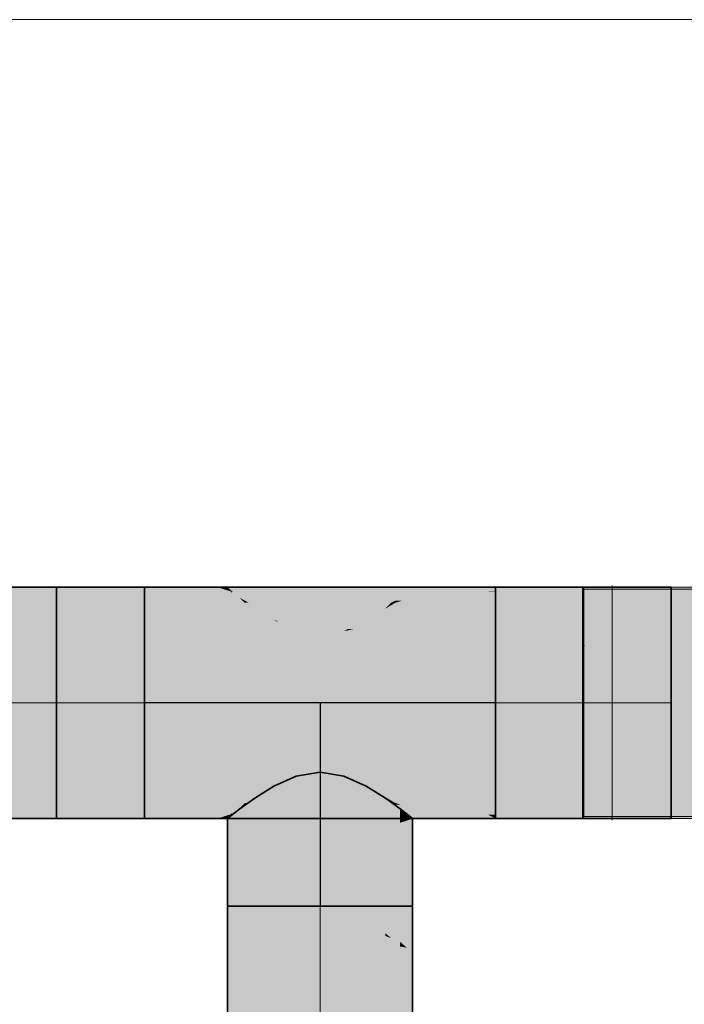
# Model space of a CAD drawing. Extents: x -299 to 601, y -39 to 381.
# Tile 112 of 252: x -156.37 to -149.18, y 145.03 to 155.68. Entities that reach past the tile are written whole.
import ezdxf
from ezdxf.lldxf.tags import DXFTag

# ---------------------------------------------------------------- set-up
doc = ezdxf.new("R2010")
doc.units = 0
doc.layers.get('0').update_dxf_attribs({"lineweight": 35})
for name, color, linetype, lineweight, true_color in [('L_Abluft', 7, 'Continuous', 35, 0xf7d209), ('L_Abluft-Shading', 7, 'Continuous', 35, 0xf7d209), ('L_Bauteil', 7, 'Continuous', 5, 0xababab), ('L_Bauteil-Shading', 7, 'Continuous', 5, 0xababab), ('L_Zuluft', 6, 'Continuous', 5, 0xff00ff)]:
    doc.layers.add(name, color=color, linetype=linetype, lineweight=lineweight, true_color=true_color)
tags = doc.linetypes.add('STRICHPUNKT2', pattern=[12.7, 6.35, -3.175, 0, -3.175]).pattern_tags.tags
tags[10:11] = [DXFTag(74, 4), DXFTag(75, 0), DXFTag(340, '0'), DXFTag(46, 0.0), DXFTag(50, 0.0), DXFTag(44, 0.0), DXFTag(45, 0.0)]
tags[8:9] = [DXFTag(74, 4), DXFTag(75, 0), DXFTag(340, '0'), DXFTag(46, 0.0), DXFTag(50, 0.0), DXFTag(44, 0.0), DXFTag(45, 0.0)]
tags[6:7] = [DXFTag(74, 4), DXFTag(75, 0), DXFTag(340, '0'), DXFTag(46, 0.0), DXFTag(50, 0.0), DXFTag(44, 0.0), DXFTag(45, 0.0)]
tags[4:5] = [DXFTag(74, 4), DXFTag(75, 0), DXFTag(340, '0'), DXFTag(46, 0.0), DXFTag(50, 0.0), DXFTag(44, 0.0), DXFTag(45, 0.0)]

# ---------------------------------------------------------------- blocks, each defined once
blk = doc.blocks.new('Shading-A06HSX68NL', base_point=(-141.483, 147.353))
at = {"layer": 'L_Bauteil-Shading', "color": 8, "true_color": 0x737373}
for points in [[(-150.283, 149.538), (-150.283, 149.527), (-149.083, 149.538), (-149.364, 149.527)], [(-149.364, 149.527), (-150.283, 149.495), (-149.083, 149.527), (-149.083, 149.495)], [(-150.283, 149.527), (-150.283, 149.495), (-149.364, 149.527)], [(-150.283, 149.476), (-149.083, 149.476), (-149.083, 149.518)], [(-150.283, 149.476), (-149.083, 149.518), (-150.283, 149.518)], [(-149.083, 149.538), (-149.364, 149.527), (-149.083, 149.527)], [(-150.283, 147.099), (-150.283, 147.071), (-149.763, 147.099)], [(-150.283, 147.071), (-150.283, 147.057), (-149.763, 147.099), (-149.083, 147.099)], [(-150.283, 147.057), (-149.083, 147.057), (-149.083, 147.099)], [(-150.283, 147.08), (-150.283, 147.048), (-149.083, 147.08), (-150.001, 147.048)], [(-150.001, 147.048), (-150.283, 147.038), (-149.083, 147.048), (-149.083, 147.038)], [(-150.283, 147.048), (-150.283, 147.038), (-150.001, 147.048)], [(-149.083, 147.08), (-150.001, 147.048), (-149.083, 147.048)]]:
    blk.add_solid(points, dxfattribs=at)
at = {"layer": 'L_Bauteil-Shading', "color": 252, "true_color": 0x8d8d8d}
for points in [[(-149.083, 149.495), (-150.283, 149.37), (-149.083, 149.435), (-150.274, 149.37)], [(-150.283, 149.37), (-149.083, 149.495), (-150.283, 149.495)], [(-150.283, 149.476), (-150.283, 149.353), (-149.763, 149.476), (-149.509, 149.432)], [(-149.509, 149.432), (-150.283, 149.353), (-149.083, 149.359), (-149.083, 149.353)], [(-150.274, 149.37), (-149.083, 149.37), (-149.083, 149.435)], [(-149.509, 149.432), (-149.083, 149.476), (-149.763, 149.476)], [(-149.083, 149.476), (-149.509, 149.432), (-149.083, 149.359)], [(-150.283, 147.099), (-149.083, 147.222), (-150.283, 147.222)], [(-149.083, 147.222), (-150.283, 147.099), (-149.083, 147.216), (-149.763, 147.099)], [(-150.283, 147.205), (-150.283, 147.08), (-150.274, 147.205), (-149.492, 147.162)], [(-149.492, 147.162), (-150.283, 147.08), (-149.083, 147.14), (-149.083, 147.08)], [(-149.492, 147.162), (-149.083, 147.205), (-150.274, 147.205)], [(-149.763, 147.099), (-149.083, 147.099), (-149.083, 147.216)], [(-149.083, 147.205), (-149.492, 147.162), (-149.083, 147.14)]]:
    blk.add_solid(points, dxfattribs=at)
at = {"layer": 'L_Bauteil-Shading', "color": 253, "true_color": 0xa4a4a4}
for points in [[(-150.283, 149.37), (-150.283, 149.369), (-150.274, 149.37)], [(-150.283, 149.171), (-149.083, 149.171), (-149.083, 149.37)], [(-150.283, 149.369), (-150.283, 149.171), (-150.274, 149.37), (-149.083, 149.37)], [(-150.283, 149.157), (-149.083, 149.353), (-150.283, 149.353)], [(-150.283, 149.157), (-149.083, 149.157), (-149.083, 149.353)], [(-150.283, 147.418), (-150.283, 147.353), (-149.083, 147.418), (-149.483, 147.353)], [(-150.283, 147.404), (-150.283, 147.206), (-149.083, 147.404), (-150.279, 147.205)], [(-149.083, 147.404), (-150.279, 147.205), (-149.083, 147.205), (-150.274, 147.205)], [(-149.083, 147.418), (-149.483, 147.353), (-149.083, 147.353)], [(-150.283, 147.353), (-150.283, 147.222), (-149.483, 147.353)], [(-149.483, 147.353), (-150.283, 147.222), (-149.083, 147.353), (-149.083, 147.222)], [(-150.283, 147.206), (-150.283, 147.205), (-150.279, 147.205)], [(-150.279, 147.205), (-150.283, 147.205), (-150.274, 147.205)]]:
    blk.add_solid(points, dxfattribs=at)
at = {"layer": 'L_Bauteil-Shading', "color": 253, "true_color": 0xb6b6b6}
for points in [[(-150.283, 148.913), (-149.083, 148.913), (-149.083, 149.171)], [(-150.283, 148.913), (-149.083, 149.171), (-150.283, 149.171)], [(-149.083, 149.157), (-150.283, 149.157), (-150.137, 148.933), (-150.283, 149.079)], [(-150.283, 149.079), (-150.283, 148.91), (-150.137, 148.933), (-150.247, 148.91)], [(-149.083, 148.91), (-149.083, 149.157), (-150.113, 148.91), (-150.137, 148.933)], [(-150.283, 148.91), (-150.283, 148.902), (-150.247, 148.91)], [(-150.247, 148.91), (-150.283, 148.902), (-149.083, 148.91), (-149.083, 148.902)], [(-150.137, 148.933), (-150.247, 148.91), (-150.113, 148.91)], [(-150.283, 147.418), (-149.083, 147.418), (-149.083, 147.673)], [(-150.283, 147.418), (-149.083, 147.673), (-150.283, 147.673)], [(-150.283, 147.404), (-149.083, 147.404), (-149.083, 147.663)], [(-150.283, 147.404), (-149.083, 147.663), (-150.283, 147.663)]]:
    blk.add_solid(points, dxfattribs=at)
at = {"layer": 'L_Bauteil-Shading', "color": 9, "true_color": 0xc4c4c4}
for points in [[(-150.283, 148.611), (-149.083, 148.611), (-149.083, 148.913)], [(-150.283, 148.611), (-149.083, 148.913), (-150.283, 148.913)], [(-150.283, 148.606), (-149.083, 148.606), (-149.083, 148.902)], [(-150.283, 148.606), (-149.083, 148.902), (-150.283, 148.902)], [(-150.283, 147.673), (-149.083, 147.969), (-150.283, 147.969)], [(-150.283, 147.673), (-149.083, 147.673), (-149.083, 147.969)], [(-150.283, 147.663), (-149.083, 147.663), (-149.083, 147.964)], [(-150.283, 147.663), (-149.083, 147.964), (-150.283, 147.964)]]:
    blk.add_solid(points, dxfattribs=at)
at = {"layer": 'L_Bauteil-Shading', "color": 9, "true_color": 0xcbcbcb}
for points in [[(-150.283, 148.288), (-149.083, 148.611), (-150.283, 148.611)], [(-150.283, 148.288), (-149.083, 148.288), (-149.083, 148.611)], [(-150.283, 148.288), (-149.083, 148.606), (-150.283, 148.606)], [(-150.283, 148.288), (-149.083, 148.288), (-149.083, 148.606)], [(-150.283, 147.969), (-149.083, 147.969), (-149.083, 148.288)], [(-150.283, 147.969), (-149.083, 148.288), (-150.283, 148.288)], [(-150.283, 147.964), (-149.083, 147.964), (-149.083, 148.288)], [(-150.283, 147.964), (-149.083, 148.288), (-150.283, 148.288)]]:
    blk.add_solid(points, dxfattribs=at)
blk = doc.blocks.new('Shading-A06HSX7WNL', base_point=(-153.442, 149.527))
at = {"layer": 'L_Abluft-Shading', "color": 44, "true_color": 0x8b7605}
for points in [[(-155.023, 149.538), (-155.023, 149.495), (-154.228, 149.538), (-154.094, 149.495)], [(-154.228, 149.538), (-154.118, 149.502), (-154.153, 149.538)], [(-154.118, 149.502), (-154.123, 149.538), (-154.153, 149.538)], [(-153.442, 149.527), (-154.123, 149.538), (-154.113, 149.527)], [(-151.223, 149.538), (-154.123, 149.538), (-151.223, 149.527), (-153.442, 149.527)], [(-154.118, 149.502), (-154.094, 149.495), (-154.123, 149.538), (-154.08, 149.495)], [(-154.089, 149.503), (-153.442, 149.527), (-154.113, 149.527)], [(-154.089, 149.503), (-151.308, 149.495), (-153.442, 149.527), (-151.294, 149.496)], [(-154.062, 149.495), (-151.313, 149.495), (-154.089, 149.503), (-151.308, 149.495)], [(-154.089, 149.503), (-154.08, 149.495), (-154.062, 149.495)], [(-151.223, 149.527), (-153.442, 149.527), (-151.223, 149.5), (-151.294, 149.496)], [(-151.313, 149.495), (-151.223, 149.495), (-151.308, 149.495)], [(-151.308, 149.495), (-151.223, 149.495), (-151.294, 149.496)], [(-151.294, 149.496), (-151.223, 149.495), (-151.223, 149.5)], [(-155.023, 147.08), (-155.023, 147.038), (-154.094, 147.08), (-154.228, 147.038)], [(-154.118, 147.073), (-154.228, 147.038), (-154.153, 147.038)], [(-154.094, 147.08), (-154.118, 147.073), (-154.123, 147.038), (-154.153, 147.038)], [(-154.094, 147.08), (-154.123, 147.038), (-154.08, 147.08)], [(-154.089, 147.065), (-154.123, 147.038), (-154.089, 146.087), (-154.123, 146.087)], [(-154.123, 147.038), (-151.494, 147.038), (-154.113, 147.048), (-151.593, 147.048)], [(-151.243, 147.048), (-151.308, 147.08), (-154.113, 147.048), (-154.089, 147.072)], [(-154.062, 147.08), (-154.089, 147.072), (-151.313, 147.08), (-151.308, 147.08)], [(-154.08, 147.08), (-154.089, 147.072), (-154.062, 147.08)], [(-152.134, 147.046), (-152.157, 147.065), (-152.157, 147.023)], [(-152.123, 146.087), (-152.123, 147.038), (-152.157, 147.023), (-152.134, 147.046)], [(-151.494, 147.038), (-151.223, 147.038), (-151.593, 147.048), (-151.243, 147.048)], [(-151.308, 147.08), (-151.223, 147.08), (-151.313, 147.08)], [(-151.223, 147.075), (-151.308, 147.08), (-151.223, 147.048), (-151.243, 147.048)], [(-151.223, 147.08), (-151.308, 147.08), (-151.223, 147.075)], [(-151.243, 147.048), (-151.223, 147.038), (-151.223, 147.048)], [(-152.123, 146.087), (-152.157, 147.023), (-152.157, 146.087)]]:
    blk.add_solid(points, dxfattribs=at)
at = {"layer": 'L_Abluft-Shading', "color": 54, "true_color": 0xaa9106}
for points in [[(-155.023, 149.495), (-154.074, 149.475), (-154.094, 149.495)], [(-155.023, 149.495), (-155.023, 149.37), (-154.074, 149.475), (-154.04, 149.37)], [(-154.074, 149.475), (-154.08, 149.495), (-154.094, 149.495)], [(-154.08, 149.495), (-154.04, 149.37), (-154.062, 149.495), (-153.937, 149.37)], [(-152.267, 149.416), (-152.257, 149.422), (-154.062, 149.495), (-152.184, 149.495)], [(-153.893, 149.37), (-154.062, 149.495), (-153.989, 149.422)], [(-154.062, 149.495), (-153.893, 149.37), (-152.267, 149.416), (-152.311, 149.392)], [(-153.989, 149.422), (-153.937, 149.37), (-153.893, 149.37)], [(-152.311, 149.392), (-153.893, 149.37), (-152.353, 149.37)], [(-152.309, 149.37), (-152.235, 149.394), (-152.353, 149.37), (-152.311, 149.392)], [(-152.311, 149.392), (-152.235, 149.394), (-152.267, 149.416), (-152.177, 149.412)], [(-152.041, 149.37), (-151.874, 149.399), (-152.309, 149.37), (-152.235, 149.394)], [(-152.177, 149.412), (-151.916, 149.495), (-152.267, 149.416), (-152.121, 149.495)], [(-152.257, 149.422), (-152.121, 149.495), (-152.184, 149.495)], [(-152.235, 149.394), (-151.874, 149.399), (-152.177, 149.412)], [(-151.874, 149.399), (-151.313, 149.495), (-152.177, 149.412), (-151.916, 149.495)], [(-151.223, 149.37), (-151.874, 149.399), (-152.041, 149.37)], [(-151.223, 149.495), (-151.313, 149.495), (-151.223, 149.37), (-151.874, 149.399)], [(-155.023, 147.205), (-154.074, 147.1), (-154.04, 147.205)], [(-155.023, 147.205), (-155.023, 147.08), (-154.074, 147.1), (-154.094, 147.08)], [(-154.04, 147.205), (-154.08, 147.08), (-153.937, 147.205), (-154.062, 147.08)], [(-152.257, 147.153), (-152.315, 147.185), (-154.062, 147.08), (-153.989, 147.153)], [(-152.257, 147.153), (-154.062, 147.08), (-152.184, 147.08)], [(-152.353, 147.205), (-153.893, 147.205), (-152.315, 147.185), (-153.989, 147.153)], [(-153.937, 147.205), (-153.989, 147.153), (-153.893, 147.205)], [(-152.248, 147.186), (-152.309, 147.205), (-152.315, 147.185), (-152.353, 147.205)], [(-151.916, 147.08), (-152.248, 147.186), (-152.121, 147.08), (-152.315, 147.185)], [(-152.041, 147.205), (-152.309, 147.205), (-151.96, 147.191), (-152.248, 147.186)], [(-152.121, 147.08), (-152.257, 147.153), (-152.184, 147.08)], [(-151.313, 147.08), (-151.96, 147.191), (-151.916, 147.08), (-152.248, 147.186)], [(-151.96, 147.191), (-151.223, 147.205), (-152.041, 147.205)], [(-151.223, 147.205), (-151.96, 147.191), (-151.223, 147.08), (-151.313, 147.08)], [(-154.094, 147.08), (-154.08, 147.08), (-154.074, 147.1)], [(-153.989, 147.142), (-154.089, 147.065), (-153.989, 146.087), (-154.089, 146.087)], [(-152.172, 147.076), (-152.257, 147.142), (-152.257, 147.103)], [(-152.257, 146.992), (-152.172, 147.076), (-152.257, 147.103)], [(-152.257, 146.992), (-152.157, 147.023), (-152.172, 147.076), (-152.157, 147.065)], [(-152.157, 146.087), (-152.157, 147.023), (-152.257, 146.087), (-152.257, 146.992)]]:
    blk.add_solid(points, dxfattribs=at)
at = {"layer": 'L_Abluft-Shading', "color": 42, "true_color": 0xc6a807}
for points in [[(-155.023, 149.171), (-154.006, 149.171), (-155.023, 149.37), (-154.04, 149.37)], [(-154.04, 149.37), (-154.006, 149.171), (-153.937, 149.37), (-153.83, 149.171)], [(-153.937, 149.37), (-153.83, 149.171), (-153.893, 149.37), (-153.694, 149.171)], [(-152.486, 149.265), (-152.416, 149.307), (-153.893, 149.37), (-152.353, 149.37)], [(-153.623, 149.185), (-153.893, 149.37), (-153.83, 149.307)], [(-152.486, 149.265), (-153.893, 149.37), (-152.64, 149.179), (-153.623, 149.185)], [(-153.83, 149.307), (-153.694, 149.171), (-153.599, 149.171)], [(-152.392, 149.258), (-152.041, 149.37), (-152.486, 149.265), (-152.309, 149.37)], [(-152.416, 149.307), (-152.309, 149.37), (-152.353, 149.37)], [(-151.223, 149.274), (-151.223, 149.37), (-152.392, 149.258), (-152.041, 149.37)], [(-153.623, 149.185), (-153.58, 149.171), (-152.64, 149.179), (-152.666, 149.171)], [(-153.623, 149.185), (-153.599, 149.171), (-153.58, 149.171)], [(-152.666, 149.171), (-152.241, 149.171), (-152.64, 149.179), (-152.186, 149.177)], [(-152.486, 149.265), (-152.64, 149.179), (-152.623, 149.185)], [(-152.64, 149.179), (-152.186, 149.177), (-152.392, 149.258), (-151.809, 149.215)], [(-152.392, 149.258), (-152.486, 149.265), (-152.623, 149.185)], [(-151.223, 149.274), (-152.392, 149.258), (-151.809, 149.215)], [(-152.241, 149.171), (-151.223, 149.171), (-152.186, 149.177)], [(-152.186, 149.177), (-151.223, 149.171), (-151.809, 149.215)], [(-151.809, 149.215), (-151.223, 149.171), (-151.223, 149.274)], [(-155.023, 147.205), (-154.04, 147.205), (-155.023, 147.404), (-154.006, 147.404)], [(-154.006, 147.404), (-154.04, 147.205), (-153.83, 147.404), (-153.937, 147.205)], [(-153.83, 147.404), (-153.937, 147.205), (-153.694, 147.404), (-153.893, 147.205)], [(-153.83, 147.268), (-152.61, 147.383), (-153.58, 147.404), (-152.612, 147.384)], [(-153.83, 147.268), (-153.58, 147.404), (-153.623, 147.39)], [(-153.694, 147.404), (-153.83, 147.268), (-153.599, 147.404)], [(-152.61, 147.383), (-153.83, 147.268), (-152.53, 147.336)], [(-153.599, 147.404), (-153.623, 147.39), (-153.58, 147.404)], [(-152.623, 147.39), (-152.666, 147.404), (-152.612, 147.384), (-153.58, 147.404)], [(-152.241, 147.404), (-152.666, 147.404), (-151.895, 147.369), (-152.602, 147.383)], [(-152.602, 147.383), (-152.623, 147.39), (-152.612, 147.384)], [(-152.61, 147.383), (-152.602, 147.383), (-152.612, 147.384)], [(-152.463, 147.339), (-152.602, 147.383), (-152.53, 147.336), (-152.61, 147.383)], [(-151.895, 147.369), (-152.602, 147.383), (-152.463, 147.339)], [(-151.223, 147.205), (-151.895, 147.369), (-152.041, 147.205), (-152.463, 147.339)], [(-151.895, 147.369), (-151.223, 147.404), (-152.241, 147.404)], [(-151.223, 147.404), (-151.895, 147.369), (-151.223, 147.301)], [(-151.895, 147.369), (-151.223, 147.205), (-151.223, 147.301)], [(-152.416, 147.268), (-152.53, 147.336), (-153.893, 147.205), (-153.83, 147.268)], [(-152.416, 147.268), (-153.893, 147.205), (-152.353, 147.205)], [(-152.041, 147.205), (-152.463, 147.339), (-152.309, 147.205), (-152.53, 147.336)], [(-152.309, 147.205), (-152.416, 147.268), (-152.353, 147.205)], [(-153.83, 147.257), (-153.989, 147.142), (-153.83, 146.087), (-153.989, 146.087)], [(-152.257, 147.103), (-152.257, 147.142), (-152.416, 147.131), (-152.416, 147.257)], [(-152.416, 146.964), (-152.257, 146.992), (-152.416, 147.131), (-152.257, 147.103)], [(-152.257, 146.087), (-152.257, 146.992), (-152.416, 146.087), (-152.416, 146.964)]]:
    blk.add_solid(points, dxfattribs=at)
at = {"layer": 'L_Abluft-Shading', "color": 52, "true_color": 0xddbc08}
for points in [[(-155.023, 148.913), (-153.98, 148.913), (-155.023, 149.171), (-154.006, 149.171)], [(-154.006, 149.171), (-153.98, 148.913), (-153.83, 149.171), (-153.747, 148.913)], [(-153.83, 149.171), (-153.747, 148.913), (-153.694, 149.171), (-153.542, 148.913)], [(-153.694, 149.171), (-153.542, 148.913), (-153.599, 149.171), (-153.341, 148.913)], [(-153.599, 149.171), (-153.341, 148.913), (-153.58, 149.171), (-153.1, 148.913)], [(-152.666, 149.171), (-153.58, 149.171), (-152.82, 149.088)], [(-153.123, 149.02), (-153.58, 149.171), (-153.381, 149.064)], [(-153.123, 149.02), (-152.864, 149.064), (-153.58, 149.171), (-152.82, 149.088)], [(-151.223, 148.913), (-152.763, 149.082), (-152.496, 148.913), (-153.123, 149.02)], [(-152.864, 149.064), (-152.763, 149.082), (-152.82, 149.088)], [(-152.763, 149.082), (-152.241, 149.171), (-152.82, 149.088), (-152.666, 149.171)], [(-151.223, 149.171), (-152.241, 149.171), (-151.223, 148.913), (-152.763, 149.082)], [(-153.381, 149.064), (-153.1, 148.913), (-152.496, 148.913)], [(-155.023, 147.404), (-154.006, 147.404), (-155.023, 147.663), (-153.98, 147.663)], [(-153.98, 147.663), (-154.006, 147.404), (-153.747, 147.663), (-153.83, 147.404)], [(-153.747, 147.663), (-153.83, 147.404), (-153.542, 147.663), (-153.694, 147.404)], [(-153.542, 147.663), (-153.694, 147.404), (-153.341, 147.663), (-153.599, 147.404)], [(-153.341, 147.663), (-153.599, 147.404), (-153.1, 147.663), (-153.58, 147.404)], [(-153.1, 147.663), (-153.381, 147.511), (-152.496, 147.663)], [(-152.496, 147.663), (-153.123, 147.555), (-151.223, 147.663), (-153.014, 147.536)], [(-151.223, 147.663), (-153.014, 147.536), (-151.223, 147.404), (-152.241, 147.404)], [(-152.864, 147.511), (-153.014, 147.536), (-153.58, 147.404), (-153.381, 147.511)], [(-152.864, 147.511), (-153.58, 147.404), (-152.666, 147.404)], [(-153.123, 147.555), (-153.381, 147.511), (-153.014, 147.536)], [(-152.241, 147.404), (-152.864, 147.511), (-152.666, 147.404)], [(-153.623, 147.386), (-153.83, 147.257), (-153.623, 146.087), (-153.83, 146.087)], [(-152.416, 147.131), (-152.416, 147.257), (-152.623, 147.152), (-152.623, 147.386)], [(-152.623, 146.943), (-152.416, 146.964), (-152.623, 147.152), (-152.416, 147.131)], [(-152.416, 146.087), (-152.416, 146.964), (-152.623, 146.087), (-152.623, 146.943)]]:
    blk.add_solid(points, dxfattribs=at)
at = {"layer": 'L_Abluft-Shading', "color": 40, "true_color": 0xedca08}
for points in [[(-155.023, 148.611), (-153.964, 148.611), (-155.023, 148.913), (-153.98, 148.913)], [(-153.98, 148.913), (-153.964, 148.611), (-153.747, 148.913), (-153.696, 148.611)], [(-153.747, 148.913), (-153.696, 148.611), (-153.542, 148.913), (-153.446, 148.611)], [(-153.542, 148.913), (-153.446, 148.611), (-153.341, 148.913), (-153.178, 148.611)], [(-153.341, 148.913), (-153.178, 148.611), (-153.1, 148.913), (-152.799, 148.611)], [(-153.1, 148.913), (-152.799, 148.611), (-152.496, 148.913), (-151.547, 148.611)], [(-151.547, 148.611), (-151.223, 148.611), (-152.496, 148.913), (-151.223, 148.913)], [(-155.023, 147.663), (-153.98, 147.663), (-155.023, 147.964), (-153.964, 147.964)], [(-153.964, 147.964), (-153.98, 147.663), (-153.696, 147.964), (-153.747, 147.663)], [(-153.696, 147.964), (-153.747, 147.663), (-153.446, 147.964), (-153.542, 147.663)], [(-153.446, 147.964), (-153.542, 147.663), (-153.178, 147.964), (-153.341, 147.663)], [(-153.178, 147.964), (-153.341, 147.663), (-152.799, 147.964), (-153.1, 147.663)], [(-152.799, 147.964), (-153.1, 147.663), (-151.547, 147.964), (-152.496, 147.663)], [(-152.496, 147.663), (-151.223, 147.663), (-151.547, 147.964), (-151.223, 147.964)], [(-153.381, 147.494), (-153.623, 147.386), (-153.381, 146.087), (-153.623, 146.087)], [(-152.623, 147.386), (-152.864, 147.494), (-152.623, 146.087), (-152.864, 146.087)]]:
    blk.add_solid(points, dxfattribs=at)
at = {"layer": 'L_Abluft-Shading', "color": 40, "true_color": 0xf5d108}
for points in [[(-155.023, 148.288), (-153.958, 148.288), (-155.023, 148.611), (-153.964, 148.611)], [(-153.964, 148.611), (-153.958, 148.288), (-153.696, 148.611), (-153.678, 148.288)], [(-153.696, 148.611), (-153.678, 148.288), (-153.446, 148.611), (-153.413, 148.288)], [(-153.446, 148.611), (-153.413, 148.288), (-153.178, 148.611), (-153.122, 148.288)], [(-153.178, 148.611), (-153.122, 148.288), (-152.799, 148.611), (-152.696, 148.288)], [(-152.799, 148.611), (-152.696, 148.288), (-151.547, 148.611), (-151.224, 148.288)], [(-151.224, 148.288), (-151.223, 148.288), (-151.547, 148.611), (-151.223, 148.611)], [(-155.023, 147.964), (-153.964, 147.964), (-155.023, 148.288), (-153.958, 148.288)], [(-153.958, 148.288), (-153.964, 147.964), (-153.678, 148.288), (-153.696, 147.964)], [(-153.678, 148.288), (-153.696, 147.964), (-153.413, 148.288), (-153.446, 147.964)], [(-153.413, 148.288), (-153.446, 147.964), (-153.122, 148.288), (-153.178, 147.964)], [(-153.122, 148.288), (-153.178, 147.964), (-152.696, 148.288), (-152.799, 147.964)], [(-152.696, 148.288), (-152.799, 147.964), (-151.224, 148.288), (-151.547, 147.964)], [(-151.547, 147.964), (-151.223, 147.964), (-151.224, 148.288), (-151.223, 148.288)], [(-153.123, 147.538), (-153.381, 147.494), (-153.123, 146.087), (-153.381, 146.087)], [(-152.864, 147.494), (-153.123, 147.538), (-152.864, 146.087), (-153.123, 146.087)]]:
    blk.add_solid(points, dxfattribs=at)
blk = doc.blocks.new('Shading-A06HSX7YNL', base_point=(-149.323, 149.527))
at = {"layer": 'L_Abluft-Shading', "color": 44, "true_color": 0x8b7605}
for points in [[(-149.323, 149.527), (-149.323, 149.538), (-151.223, 149.527), (-151.223, 149.538)], [(-151.223, 149.527), (-151.223, 149.5), (-150.715, 149.527)], [(-151.223, 149.5), (-149.323, 149.527), (-150.715, 149.527)], [(-151.223, 149.5), (-151.223, 149.495), (-149.323, 149.527), (-149.323, 149.495)], [(-151.223, 147.08), (-150.694, 147.048), (-149.323, 147.08), (-149.323, 147.048)], [(-151.223, 147.075), (-150.715, 147.048), (-151.223, 147.08), (-150.694, 147.048)], [(-151.223, 147.075), (-151.223, 147.048), (-150.715, 147.048)], [(-151.223, 147.048), (-151.223, 147.038), (-150.715, 147.048), (-150.532, 147.038)], [(-150.715, 147.048), (-150.532, 147.038), (-150.694, 147.048)], [(-150.694, 147.048), (-150.532, 147.038), (-149.323, 147.048), (-149.323, 147.038)]]:
    blk.add_solid(points, dxfattribs=at)
at = {"layer": 'L_Abluft-Shading', "color": 54, "true_color": 0xaa9106}
for points in [[(-151.223, 149.37), (-150.274, 149.37), (-149.323, 149.495), (-149.323, 149.422)], [(-151.223, 149.37), (-149.323, 149.495), (-151.223, 149.495)], [(-150.274, 149.37), (-149.323, 149.37), (-149.323, 149.422)], [(-151.223, 147.08), (-149.323, 147.08), (-150.274, 147.205), (-149.323, 147.153)], [(-151.223, 147.08), (-150.274, 147.205), (-151.223, 147.205)], [(-149.323, 147.153), (-149.323, 147.205), (-150.274, 147.205)]]:
    blk.add_solid(points, dxfattribs=at)
at = {"layer": 'L_Abluft-Shading', "color": 42, "true_color": 0xc6a807}
for points in [[(-150.274, 149.37), (-151.223, 149.37), (-151.223, 149.274)], [(-151.223, 149.171), (-149.323, 149.171), (-150.274, 149.37), (-149.323, 149.37)], [(-151.223, 149.171), (-150.274, 149.37), (-151.223, 149.274)], [(-150.274, 147.205), (-149.323, 147.205), (-151.223, 147.404), (-149.323, 147.404)], [(-150.274, 147.205), (-151.223, 147.404), (-151.223, 147.301)], [(-151.223, 147.205), (-150.274, 147.205), (-151.223, 147.301)]]:
    blk.add_solid(points, dxfattribs=at)
at = {"layer": 'L_Abluft-Shading', "color": 52, "true_color": 0xddbc08}
for points in [[(-149.323, 148.913), (-149.323, 149.171), (-151.223, 148.913), (-151.223, 149.171)], [(-149.323, 147.404), (-149.323, 147.663), (-151.223, 147.404), (-151.223, 147.663)]]:
    blk.add_solid(points, dxfattribs=at)
at = {"layer": 'L_Abluft-Shading', "color": 40, "true_color": 0xedca08}
for points in [[(-149.323, 148.611), (-149.323, 148.913), (-151.223, 148.611), (-151.223, 148.913)], [(-149.323, 147.663), (-149.323, 147.964), (-151.223, 147.663), (-151.223, 147.964)]]:
    blk.add_solid(points, dxfattribs=at)
at = {"layer": 'L_Abluft-Shading', "color": 40, "true_color": 0xf5d108}
for points in [[(-149.323, 148.288), (-149.323, 148.611), (-151.223, 148.288), (-151.223, 148.611)], [(-149.323, 147.964), (-149.323, 148.288), (-151.223, 147.964), (-151.223, 148.288)]]:
    blk.add_solid(points, dxfattribs=at)
blk = doc.blocks.new('Shading-A06HSX80NL', base_point=(-152.184, 145.64))
at = {"layer": 'L_Abluft-Shading', "color": 44, "true_color": 0x8b7605}
for points in [[(-154.089, 146.087), (-154.123, 146.087), (-154.089, 143.308), (-154.123, 143.308)], [(-152.123, 145.605), (-152.123, 146.087), (-152.157, 145.635), (-152.157, 146.087)], [(-152.134, 145.615), (-152.157, 145.635), (-152.134, 143.788), (-152.157, 143.779)], [(-152.129, 145.61), (-152.134, 145.615), (-152.129, 143.79), (-152.134, 143.788)], [(-152.129, 143.308), (-152.123, 143.308), (-152.129, 145.61), (-152.123, 145.605)], [(-152.134, 143.788), (-152.157, 143.779), (-152.134, 143.776), (-152.157, 143.759)], [(-152.134, 143.776), (-152.157, 143.759), (-152.134, 143.756), (-152.157, 143.732)], [(-152.134, 143.756), (-152.157, 143.732), (-152.134, 143.729), (-152.157, 143.699)], [(-152.129, 143.78), (-152.129, 143.79), (-152.134, 143.776), (-152.134, 143.788)], [(-152.129, 143.762), (-152.129, 143.78), (-152.134, 143.756), (-152.134, 143.776)], [(-152.129, 143.737), (-152.129, 143.762), (-152.134, 143.729), (-152.134, 143.756)], [(-152.129, 143.737), (-152.157, 143.699), (-152.129, 143.705), (-152.157, 143.661)], [(-152.157, 143.661), (-152.157, 143.308), (-152.129, 143.705), (-152.129, 143.308)]]:
    blk.add_solid(points, dxfattribs=at)
at = {"layer": 'L_Abluft-Shading', "color": 54, "true_color": 0xaa9106}
for points in [[(-153.989, 145.425), (-153.989, 146.087), (-154.089, 145.38), (-154.089, 146.087)], [(-152.184, 145.64), (-152.257, 146.087), (-152.257, 145.703)], [(-152.184, 145.64), (-152.157, 145.635), (-152.257, 146.087), (-152.157, 146.087)], [(-152.257, 145.653), (-152.184, 145.64), (-152.257, 145.703)], [(-152.157, 143.779), (-152.157, 145.635), (-152.257, 143.749), (-152.257, 145.653)], [(-153.989, 143.308), (-153.989, 145.425), (-154.089, 143.308), (-154.089, 145.38)], [(-152.159, 143.778), (-152.257, 143.749), (-152.159, 143.758), (-152.257, 143.719)], [(-152.157, 143.759), (-152.257, 143.719), (-152.157, 143.732), (-152.257, 143.684)], [(-152.157, 143.779), (-152.159, 143.778), (-152.157, 143.759), (-152.159, 143.758)], [(-152.157, 143.732), (-152.257, 143.684), (-152.157, 143.699), (-152.257, 143.644)], [(-152.257, 143.644), (-152.257, 143.308), (-152.157, 143.699), (-152.157, 143.308)]]:
    blk.add_solid(points, dxfattribs=at)
at = {"layer": 'L_Abluft-Shading', "color": 42, "true_color": 0xc6a807}
for points in [[(-153.83, 145.473), (-153.83, 146.087), (-153.989, 145.425), (-153.989, 146.087)], [(-152.353, 145.742), (-152.416, 146.087), (-152.416, 145.797)], [(-152.353, 145.742), (-152.257, 145.703), (-152.416, 146.087), (-152.257, 146.087)], [(-152.416, 145.768), (-152.353, 145.742), (-152.416, 145.797)], [(-152.416, 145.66), (-152.257, 145.653), (-152.416, 145.768), (-152.257, 145.703)], [(-152.257, 143.749), (-152.257, 145.653), (-152.416, 143.705), (-152.416, 145.66)], [(-153.83, 143.308), (-153.83, 145.473), (-153.989, 143.308), (-153.989, 145.425)], [(-152.416, 143.705), (-152.416, 143.668), (-152.257, 143.749), (-152.257, 143.719)], [(-152.257, 143.719), (-152.416, 143.668), (-152.257, 143.684), (-152.416, 143.627)], [(-152.416, 143.627), (-152.416, 143.308), (-152.257, 143.684), (-152.257, 143.308)]]:
    blk.add_solid(points, dxfattribs=at)
at = {"layer": 'L_Abluft-Shading', "color": 52, "true_color": 0xddbc08}
for points in [[(-153.623, 145.675), (-153.623, 146.087), (-153.83, 145.582), (-153.83, 146.087)], [(-152.416, 145.797), (-152.416, 146.087), (-152.623, 145.892), (-152.623, 146.087)], [(-152.623, 145.807), (-152.416, 145.768), (-152.623, 145.892), (-152.416, 145.797)], [(-152.623, 145.653), (-152.416, 145.66), (-152.623, 145.807), (-152.416, 145.768)], [(-153.83, 145.473), (-153.623, 145.522), (-153.83, 145.582), (-153.623, 145.675)], [(-152.416, 143.705), (-152.416, 145.66), (-152.623, 143.651), (-152.623, 145.653)], [(-153.623, 143.308), (-153.623, 145.522), (-153.83, 143.308), (-153.83, 145.473)], [(-152.623, 143.651), (-152.623, 143.609), (-152.416, 143.705), (-152.416, 143.668)], [(-152.623, 143.609), (-152.623, 143.308), (-152.416, 143.668), (-152.416, 143.308)]]:
    blk.add_solid(points, dxfattribs=at)
at = {"layer": 'L_Abluft-Shading', "color": 40, "true_color": 0xedca08}
for points in [[(-153.381, 145.748), (-153.381, 146.087), (-153.623, 145.675), (-153.623, 146.087)], [(-152.623, 145.892), (-152.623, 146.087), (-152.864, 145.937), (-152.864, 146.087)], [(-152.864, 145.816), (-152.623, 145.807), (-152.864, 145.937), (-152.623, 145.892)], [(-152.864, 145.635), (-152.623, 145.653), (-152.864, 145.816), (-152.623, 145.807)], [(-153.623, 145.522), (-153.381, 145.567), (-153.623, 145.675), (-153.381, 145.748)], [(-153.381, 143.308), (-153.381, 145.567), (-153.623, 143.308), (-153.623, 145.522)], [(-152.623, 143.651), (-152.623, 145.653), (-152.864, 143.59), (-152.864, 145.635)], [(-152.864, 143.308), (-152.623, 143.308), (-152.864, 143.59), (-152.623, 143.651)]]:
    blk.add_solid(points, dxfattribs=at)
at = {"layer": 'L_Abluft-Shading', "color": 40, "true_color": 0xf5d108}
for points in [[(-153.123, 145.929), (-153.123, 146.087), (-153.381, 145.868), (-153.381, 146.087)], [(-152.864, 145.937), (-152.864, 146.087), (-153.123, 145.929), (-153.123, 146.087)], [(-153.381, 145.748), (-153.123, 145.796), (-153.381, 145.868), (-153.123, 145.929)], [(-153.123, 145.796), (-152.864, 145.816), (-153.123, 145.929), (-152.864, 145.937)], [(-153.381, 145.567), (-153.123, 145.605), (-153.381, 145.748), (-153.123, 145.796)], [(-153.123, 145.605), (-152.864, 145.635), (-153.123, 145.796), (-152.864, 145.816)], [(-153.123, 143.308), (-153.123, 145.605), (-153.381, 143.308), (-153.381, 145.567)], [(-152.864, 143.308), (-152.864, 145.635), (-153.123, 143.308), (-153.123, 145.605)]]:
    blk.add_solid(points, dxfattribs=at)
blk = doc.blocks.new('Shading-A06HSX8ENL', base_point=(-155.023, 147.964))
at = {"layer": 'L_Abluft-Shading', "color": 44, "true_color": 0x8b7605}
for points in [[(-155.023, 149.495), (-155.023, 149.538), (-156.923, 149.495), (-156.923, 149.538)], [(-155.023, 147.038), (-155.023, 147.08), (-156.923, 147.038), (-156.923, 147.08)]]:
    blk.add_solid(points, dxfattribs=at)
at = {"layer": 'L_Abluft-Shading', "color": 54, "true_color": 0xaa9106}
for points in [[(-155.023, 149.37), (-155.023, 149.495), (-156.923, 149.37), (-156.923, 149.495)], [(-155.023, 147.08), (-155.023, 147.205), (-156.923, 147.08), (-156.923, 147.205)]]:
    blk.add_solid(points, dxfattribs=at)
at = {"layer": 'L_Abluft-Shading', "color": 42, "true_color": 0xc6a807}
for points in [[(-155.023, 149.171), (-155.023, 149.37), (-156.923, 149.171), (-156.923, 149.37)], [(-155.023, 147.205), (-155.023, 147.404), (-156.923, 147.205), (-156.923, 147.404)]]:
    blk.add_solid(points, dxfattribs=at)
at = {"layer": 'L_Abluft-Shading', "color": 52, "true_color": 0xddbc08}
for points in [[(-155.023, 148.913), (-155.023, 149.171), (-156.923, 148.913), (-156.923, 149.171)], [(-155.023, 147.404), (-155.023, 147.663), (-156.923, 147.404), (-156.923, 147.663)]]:
    blk.add_solid(points, dxfattribs=at)
at = {"layer": 'L_Abluft-Shading', "color": 40, "true_color": 0xedca08}
for points in [[(-155.023, 148.611), (-155.023, 148.913), (-156.923, 148.611), (-156.923, 148.913)], [(-155.023, 147.663), (-155.023, 147.964), (-156.923, 147.663), (-156.923, 147.964)]]:
    blk.add_solid(points, dxfattribs=at)
at = {"layer": 'L_Abluft-Shading', "color": 40, "true_color": 0xf5d108}
for points in [[(-155.023, 148.288), (-155.023, 148.611), (-156.923, 148.288), (-156.923, 148.611)], [(-155.023, 147.964), (-155.023, 148.288), (-156.923, 147.964), (-156.923, 148.288)]]:
    blk.add_solid(points, dxfattribs=at)
blk = doc.blocks.new('CA_125x500_50-A06HSXESNL', base_point=(-150.283, 146.048))
at = {"color": 254, "linetype": 'ByBlock', "lineweight": -2, "ltscale": 0.13, "true_color": 0xcccccc}
for p, q in [((-149.083, 149.538), (-150.283, 149.538)), ((-150.283, 149.538), (-150.283, 149.495)), ((-149.083, 149.518), (-150.283, 149.518)), ((-150.283, 149.518), (-150.283, 149.476)), ((-150.283, 149.495), (-150.283, 149.37)), ((-150.283, 149.476), (-150.283, 149.353)), ((-150.283, 149.37), (-150.283, 149.171)), ((-150.283, 149.353), (-150.283, 149.157)), ((-150.283, 149.171), (-150.283, 148.913)), ((-150.283, 149.157), (-150.283, 148.903)), ((-150.283, 148.913), (-150.283, 148.611)), ((-150.283, 148.903), (-150.283, 148.606)), ((-150.283, 148.611), (-150.283, 148.288)), ((-150.283, 148.606), (-150.283, 148.288)), ((-150.283, 148.288), (-150.283, 147.969)), ((-150.283, 148.288), (-150.283, 147.964)), ((-150.283, 147.969), (-150.283, 147.673)), ((-150.283, 147.964), (-150.283, 147.663)), ((-150.283, 147.673), (-150.283, 147.418)), ((-150.283, 147.663), (-150.283, 147.404)), ((-150.283, 147.418), (-150.283, 147.222)), ((-150.283, 147.404), (-150.283, 147.205)), ((-150.283, 147.222), (-150.283, 147.099)), ((-150.283, 147.205), (-150.283, 147.08)), ((-150.283, 147.099), (-150.283, 147.058)), ((-150.283, 147.08), (-150.283, 147.038)), ((-150.283, 147.058), (-149.083, 147.058)), ((-150.283, 147.038), (-149.083, 147.038))]:
    blk.add_line(p, q, dxfattribs=at)
at = {"color": 250, "linetype": 'ByBlock', "lineweight": -2, "ltscale": 0.13, "true_color": 0x2e3032}
for p, q in [((-149.963, 149.558), (-149.963, 149.514)), ((-149.963, 149.514), (-149.963, 149.387)), ((-149.963, 149.387), (-149.963, 149.186)), ((-149.963, 149.186), (-149.963, 148.923)), ((-149.963, 148.923), (-149.963, 148.616)), ((-149.963, 148.616), (-149.963, 148.288)), ((-149.963, 148.288), (-149.963, 147.959)), ((-149.963, 147.959), (-149.963, 147.653)), ((-149.963, 147.653), (-149.963, 147.389)), ((-149.963, 147.389), (-149.963, 147.188)), ((-149.963, 147.188), (-149.963, 147.061)), ((-149.963, 147.061), (-149.963, 147.018))]:
    blk.add_line(p, q, dxfattribs=at)
blk = doc.blocks.new('Abzweigstück 90°-A06HSXEUNL', base_point=(-155.023, 146.087))
at = {"color": 0, "linetype": 'ByBlock', "lineweight": -2, "ltscale": 0.35}
for p, q in [((-151.223, 149.538), (-155.023, 149.538)), ((-155.023, 148.805), (-155.023, 149.538)), ((-151.223, 148.805), (-151.223, 149.538)), ((-155.023, 147.77), (-155.023, 148.805)), ((-151.223, 147.77), (-151.223, 148.805)), ((-155.023, 147.038), (-155.023, 147.77)), ((-151.223, 147.038), (-151.223, 147.77)), ((-153.623, 147.386), (-153.381, 147.494)), ((-153.381, 147.494), (-153.123, 147.538)), ((-153.123, 147.538), (-152.864, 147.494)), ((-152.864, 147.494), (-152.623, 147.386)), ((-153.83, 147.257), (-153.623, 147.386)), ((-152.623, 147.386), (-152.416, 147.257)), ((-153.989, 147.142), (-153.83, 147.257)), ((-152.416, 147.257), (-152.257, 147.142)), ((-154.123, 147.038), (-154.089, 147.065)), ((-154.089, 147.065), (-153.989, 147.142)), ((-152.257, 147.142), (-152.157, 147.065)), ((-152.157, 147.065), (-152.123, 147.038)), ((-155.023, 147.038), (-151.223, 147.038)), ((-154.123, 147.038), (-154.123, 146.088)), ((-152.123, 147.038), (-152.123, 146.088)), ((-154.123, 146.088), (-154.089, 146.088)), ((-154.089, 146.088), (-153.989, 146.088)), ((-153.989, 146.088), (-153.83, 146.088)), ((-153.83, 146.088), (-153.623, 146.088)), ((-153.623, 146.088), (-153.381, 146.088)), ((-153.381, 146.088), (-153.123, 146.088)), ((-153.123, 146.088), (-152.864, 146.088)), ((-152.864, 146.088), (-152.623, 146.088)), ((-152.623, 146.088), (-152.416, 146.088)), ((-152.416, 146.088), (-152.257, 146.088)), ((-152.257, 146.088), (-152.157, 146.088)), ((-152.157, 146.088), (-152.123, 146.088))]:
    blk.add_line(p, q, dxfattribs=at)
at = {"color": 0, "linetype": 'STRICHPUNKT2', "lineweight": 25, "ltscale": 0.25}
for p, q in [((-151.223, 148.288), (-155.023, 148.288)), ((-153.123, 148.288), (-153.123, 146.088))]:
    blk.add_line(p, q, dxfattribs=at)
blk = doc.blocks.new('Muffe-A06HSXEWNL', base_point=(-151.223, 147.038))
at = {"color": 0, "linetype": 'ByBlock', "lineweight": -2, "ltscale": 0.35}
for p, q in [((-149.323, 149.538), (-151.223, 149.538)), ((-151.223, 148.805), (-151.223, 149.538)), ((-150.273, 147.038), (-150.273, 149.538)), ((-149.323, 148.805), (-149.323, 149.538)), ((-151.223, 147.77), (-151.223, 148.805)), ((-149.323, 147.77), (-149.323, 148.805)), ((-151.223, 147.038), (-151.223, 147.77)), ((-149.323, 147.038), (-149.323, 147.77)), ((-151.223, 147.038), (-149.323, 147.038))]:
    blk.add_line(p, q, dxfattribs=at)
at = {"color": 0, "linetype": 'STRICHPUNKT2', "lineweight": 5, "ltscale": 0.13}
blk.add_line((-149.323, 148.288), (-151.223, 148.288), dxfattribs=at)
blk = doc.blocks.new('Muffe-A06HSXF0NL', base_point=(-156.923, 147.038))
at = {"color": 0, "linetype": 'ByBlock', "lineweight": -2, "ltscale": 0.35}
for p, q in [((-155.023, 149.538), (-156.923, 149.538)), ((-156.923, 148.805), (-156.923, 149.538)), ((-155.973, 147.038), (-155.973, 149.538)), ((-155.023, 148.805), (-155.023, 149.538)), ((-156.923, 147.77), (-156.923, 148.805)), ((-155.023, 147.77), (-155.023, 148.805)), ((-156.923, 147.038), (-156.923, 147.77)), ((-155.023, 147.038), (-155.023, 147.77)), ((-156.923, 147.038), (-155.023, 147.038))]:
    blk.add_line(p, q, dxfattribs=at)
at = {"color": 0, "linetype": 'STRICHPUNKT2', "lineweight": 5, "ltscale": 0.13}
blk.add_line((-155.023, 148.288), (-156.923, 148.288), dxfattribs=at)
blk = doc.blocks.new('Wickelfalzrohr-A06HSXFMNL', base_point=(-185.651, 155.676))
at = {"color": 0, "linetype": 'ByBlock', "lineweight": -2, "ltscale": 0.13}
blk.add_line((-185.651, 155.676), (-118.375, 155.676), dxfattribs=at)
blk = doc.blocks.new('Wickelfalzrohr-A06HSXLONL', base_point=(-154.123, 143.308))
at = {"color": 0, "linetype": 'ByBlock', "lineweight": -2, "ltscale": 0.35}
for p, q in [((-154.123, 146.088), (-154.123, 143.308)), ((-153.537, 146.088), (-154.123, 146.088)), ((-152.708, 146.088), (-153.537, 146.088)), ((-152.123, 146.088), (-152.708, 146.088)), ((-152.123, 143.308), (-152.123, 146.088)), ((-153.537, 143.308), (-154.123, 143.308)), ((-152.708, 143.308), (-153.537, 143.308)), ((-152.123, 143.308), (-152.708, 143.308))]:
    blk.add_line(p, q, dxfattribs=at)
at = {"color": 0, "linetype": 'STRICHPUNKT2', "lineweight": 5, "ltscale": 0.13}
blk.add_line((-153.123, 143.308), (-153.123, 146.088), dxfattribs=at)

msp = doc.modelspace()

# ---------------------------------------------------------------- block references
at = {"layer": 'L_Abluft'}
for name, p in [('Shading-A06HSX8ENL', (-155.023, 147.964)), ('Shading-A06HSX7WNL', (-153.442, 149.527)), ('Shading-A06HSX7YNL', (-149.323, 149.527)), ('Shading-A06HSX80NL', (-152.184, 145.64))]:
    msp.add_blockref(name, p, dxfattribs=at)
at = {"layer": 'L_Abluft', "ltscale": 0.35}
for name, p in [('Muffe-A06HSXF0NL', (-156.923, 147.038)), ('Abzweigstück 90°-A06HSXEUNL', (-155.023, 146.087)), ('Muffe-A06HSXEWNL', (-151.223, 147.038)), ('Wickelfalzrohr-A06HSXLONL', (-154.123, 143.308))]:
    msp.add_blockref(name, p, dxfattribs=at)
at = {"layer": 'L_Bauteil', "ltscale": 0.13}
msp.add_blockref('CA_125x500_50-A06HSXESNL', (-150.283, 146.048), dxfattribs=at)
at = {"layer": 'L_Bauteil'}
msp.add_blockref('Shading-A06HSX68NL', (-141.483, 147.353), dxfattribs=at)
at = {"layer": 'L_Zuluft', "ltscale": 0.13}
msp.add_blockref('Wickelfalzrohr-A06HSXFMNL', (-185.651, 155.676), dxfattribs=at)

doc.saveas('drawing.dxf')
